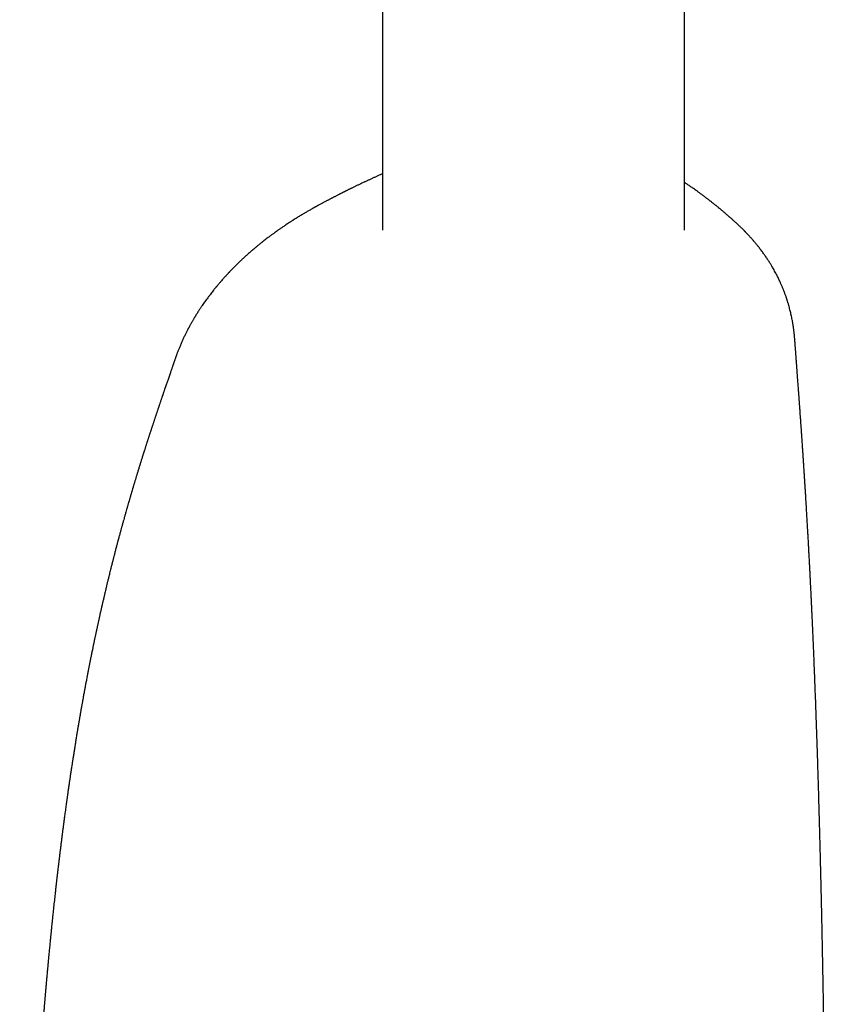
# Model space of a CAD drawing. Header units: millimetres. Extents: x 8 to 865, y 12 to 845.
# Tile 10 of 23: x 661 to 722, y 221 to 295. Entities that reach past the tile are written whole.
import ezdxf

# ---------------------------------------------------------------- set-up
doc = ezdxf.new("R2010")
doc.units = ezdxf.units.MM

msp = doc.modelspace()

# ---------------------------------------------------------------- linework, layer by layer
at = {"color": 7, "linetype": 'Continuous', "lineweight": 30}
for p, q in [((688.239, 365.368), (688.239, 279.468)), ((711.189, 279.468), (711.189, 365.368)), ((683.312, 281.334), (683.309, 281.333)), ((714.876, 280.246), (714.872, 280.249)), ((719.574, 271.133), (719.574, 271.13))]:
    msp.add_line(p, q, dxfattribs=at)
for points, knots in [([(688.239, 283.758), (688.235, 283.756), (688.192, 283.737), (688.107, 283.7), (687.993, 283.65), (687.885, 283.602), (687.788, 283.559), (687.689, 283.514), (687.585, 283.467), (687.488, 283.423), (687.391, 283.379), (687.296, 283.335), (687.196, 283.29), (687.103, 283.246), (687.013, 283.205), (686.924, 283.163), (686.826, 283.117), (686.719, 283.067), (686.605, 283.013), (686.494, 282.96), (686.389, 282.91), (686.29, 282.863), (686.196, 282.818), (686.106, 282.774), (686.013, 282.729), (685.93, 282.688), (685.857, 282.653), (685.8, 282.624), (685.745, 282.597), (685.699, 282.575), (685.657, 282.554), (685.611, 282.531), (685.554, 282.503), (685.492, 282.472), (685.43, 282.441), (685.371, 282.412), (685.314, 282.383), (685.257, 282.355), (685.2, 282.326), (685.14, 282.295), (685.074, 282.262), (685.006, 282.227), (684.935, 282.191), (684.862, 282.154), (684.784, 282.114), (684.698, 282.07), (684.609, 282.024), (684.524, 281.98), (684.445, 281.939), (684.368, 281.899), (684.293, 281.86), (684.221, 281.822), (684.149, 281.784), (684.071, 281.743), (683.987, 281.699), (683.896, 281.65), (683.801, 281.6), (683.71, 281.551), (683.617, 281.501), (683.525, 281.451), (683.43, 281.4), (683.36, 281.362), (683.321, 281.341), (683.311, 281.336)], [0, 0, 0, 0, 0.00254, 0.02594, 0.050947, 0.070829, 0.090052, 0.10901, 0.130284, 0.152466, 0.167364, 0.18845, 0.209471, 0.227156, 0.244558, 0.263488, 0.281266, 0.303263, 0.328095, 0.349906, 0.370732, 0.391135, 0.409984, 0.427339, 0.445757, 0.466703, 0.477746, 0.489821, 0.501755, 0.511051, 0.517707, 0.527029, 0.539076, 0.552386, 0.564992, 0.576911, 0.58842, 0.599591, 0.611571, 0.623395, 0.636577, 0.65148, 0.665417, 0.68018, 0.695871, 0.713603, 0.732844, 0.750337, 0.765666, 0.781964, 0.797464, 0.811678, 0.826373, 0.842269, 0.859609, 0.878512, 0.898799, 0.917998, 0.935378, 0.956082, 0.975537, 0.994103, 1, 1, 1, 1]), ([(714.874, 280.251), (714.865, 280.259), (714.842, 280.279), (714.802, 280.314), (714.75, 280.361), (714.694, 280.41), (714.641, 280.456), (714.588, 280.503), (714.528, 280.555), (714.452, 280.62), (714.372, 280.69), (714.295, 280.756), (714.225, 280.815), (714.15, 280.878), (714.074, 280.943), (714.003, 281.002), (713.946, 281.049), (713.894, 281.092), (713.838, 281.139), (713.775, 281.191), (713.708, 281.245), (713.645, 281.297), (713.589, 281.342), (713.533, 281.387), (713.469, 281.439), (713.394, 281.499), (713.315, 281.561), (713.242, 281.619), (713.177, 281.67), (713.113, 281.72), (713.043, 281.774), (712.968, 281.832), (712.892, 281.89), (712.823, 281.943), (712.759, 281.991), (712.697, 282.038), (712.631, 282.088), (712.551, 282.147), (712.46, 282.214), (712.369, 282.281), (712.285, 282.342), (712.206, 282.4), (712.113, 282.467), (712.002, 282.545), (711.881, 282.631), (711.764, 282.712), (711.655, 282.788), (711.549, 282.861), (711.441, 282.934), (711.347, 282.997), (711.264, 283.052), (711.216, 283.083), (711.19, 283.101), (711.189, 283.101)], [0, 0, 0, 0, 0.007217, 0.01937, 0.034287, 0.051883, 0.066824, 0.079454, 0.097024, 0.11762, 0.143659, 0.16502, 0.182698, 0.202429, 0.227679, 0.246699, 0.261333, 0.275233, 0.290162, 0.307948, 0.327763, 0.345532, 0.360224, 0.374022, 0.391702, 0.412948, 0.436044, 0.455934, 0.472761, 0.489666, 0.507841, 0.529564, 0.550763, 0.569257, 0.585671, 0.602193, 0.61925, 0.639363, 0.666667, 0.691547, 0.712411, 0.733579, 0.75496, 0.786603, 0.820892, 0.851033, 0.878592, 0.906775, 0.934508, 0.96319, 0.979819, 0.999206, 1, 1, 1, 1]), ([(683.309, 281.335), (683.288, 281.323), (683.251, 281.303), (683.195, 281.272), (683.144, 281.244), (683.096, 281.217), (683.052, 281.193), (683.007, 281.168), (682.95, 281.137), (682.874, 281.094), (682.78, 281.041), (682.672, 280.979), (682.566, 280.919), (682.463, 280.859), (682.366, 280.802), (682.265, 280.742), (682.152, 280.675), (682.028, 280.601), (681.901, 280.524), (681.758, 280.436), (681.606, 280.342), (681.478, 280.261), (681.387, 280.203), (681.324, 280.163), (681.249, 280.115), (681.148, 280.049), (681.029, 279.971), (680.901, 279.886), (680.784, 279.807), (680.677, 279.735), (680.574, 279.664), (680.476, 279.597), (680.383, 279.532), (680.304, 279.477), (680.238, 279.43), (680.19, 279.395), (680.157, 279.372), (680.133, 279.355), (680.105, 279.334), (680.068, 279.308), (680.021, 279.274), (679.964, 279.232), (679.862, 279.158), (679.724, 279.056), (679.557, 278.93), (679.4, 278.81), (679.252, 278.696), (679.125, 278.596), (679.018, 278.511), (678.929, 278.44), (678.848, 278.374), (678.769, 278.309), (678.687, 278.242), (678.596, 278.167), (678.496, 278.083), (678.39, 277.992), (678.281, 277.898), (678.172, 277.804), (678.063, 277.708), (677.957, 277.613), (677.855, 277.522), (677.761, 277.437), (677.68, 277.362), (677.611, 277.298), (677.547, 277.238), (677.483, 277.178), (677.414, 277.112), (677.339, 277.041), (677.256, 276.961), (677.163, 276.87), (677.079, 276.787), (677.005, 276.713), (676.945, 276.653), (676.882, 276.589), (676.818, 276.524), (676.757, 276.461), (676.702, 276.404), (676.656, 276.356), (676.618, 276.316), (676.587, 276.283), (676.559, 276.254), (676.53, 276.223), (676.495, 276.186), (676.451, 276.139), (676.401, 276.085), (676.346, 276.026), (676.291, 275.966), (676.238, 275.907), (676.158, 275.818), (676.055, 275.703), (675.943, 275.575), (675.851, 275.468), (675.779, 275.382), (675.714, 275.306), (675.659, 275.241), (675.616, 275.188), (675.583, 275.148), (675.557, 275.117), (675.53, 275.083), (675.494, 275.04), (675.446, 274.98), (675.373, 274.889), (675.282, 274.774), (675.179, 274.642), (675.072, 274.501), (674.96, 274.353), (674.846, 274.197), (674.74, 274.049), (674.639, 273.906), (674.556, 273.786), (674.487, 273.686), (674.431, 273.603), (674.373, 273.515), (674.311, 273.42), (674.244, 273.317), (674.174, 273.208), (674.113, 273.11), (674.063, 273.031), (674.029, 272.975), (674.003, 272.932), (673.98, 272.895), (673.956, 272.855), (673.925, 272.803), (673.885, 272.735), (673.839, 272.657), (673.786, 272.567), (673.729, 272.466), (673.675, 272.371), (673.628, 272.286), (673.592, 272.219), (673.559, 272.16), (673.533, 272.111), (673.51, 272.068), (673.487, 272.025), (673.463, 271.979), (673.435, 271.926), (673.405, 271.868), (673.372, 271.804), (673.332, 271.724), (673.284, 271.628), (673.229, 271.516), (673.175, 271.404), (673.121, 271.29), (673.068, 271.176), (673.013, 271.056), (672.956, 270.928), (672.901, 270.801), (672.847, 270.673), (672.797, 270.552), (672.75, 270.436), (672.709, 270.333), (672.674, 270.244), (672.643, 270.163), (672.615, 270.09), (672.594, 270.034), (672.579, 269.993), (672.569, 269.966), (672.559, 269.936), (672.546, 269.902), (672.529, 269.854), (672.505, 269.788), (672.475, 269.702), (672.452, 269.637), (672.44, 269.602)], [0, 0, 0, 0, 0.00473, 0.008518, 0.011487, 0.014214, 0.017243, 0.020764, 0.024548, 0.028663, 0.035569, 0.042072, 0.0492, 0.055695, 0.061595, 0.067889, 0.075198, 0.083495, 0.091944, 0.100228, 0.111519, 0.121908, 0.125688, 0.129629, 0.134615, 0.140692, 0.150091, 0.158806, 0.166822, 0.174138, 0.180754, 0.188162, 0.194544, 0.200056, 0.204698, 0.20847, 0.210206, 0.211684, 0.213559, 0.216166, 0.219506, 0.22358, 0.228388, 0.241238, 0.253381, 0.264812, 0.275607, 0.28594, 0.293026, 0.299723, 0.305845, 0.31148, 0.317667, 0.324577, 0.332315, 0.340776, 0.349301, 0.357949, 0.366544, 0.375086, 0.383524, 0.39116, 0.397777, 0.403371, 0.408262, 0.413536, 0.419286, 0.42551, 0.432389, 0.440258, 0.449127, 0.454069, 0.459273, 0.464742, 0.470473, 0.476023, 0.480904, 0.484892, 0.488285, 0.491082, 0.493289, 0.495726, 0.498876, 0.502808, 0.507519, 0.512675, 0.517713, 0.522627, 0.527416, 0.539946, 0.551535, 0.559237, 0.566388, 0.572667, 0.578033, 0.582485, 0.585497, 0.587874, 0.590127, 0.593642, 0.598495, 0.604689, 0.615806, 0.626466, 0.636614, 0.649642, 0.661967, 0.673671, 0.684853, 0.695701, 0.701957, 0.708387, 0.715133, 0.722483, 0.730448, 0.739027, 0.747808, 0.753053, 0.757331, 0.76064, 0.763064, 0.765679, 0.769894, 0.775008, 0.781013, 0.787841, 0.795477, 0.803923, 0.80928, 0.814633, 0.819098, 0.822611, 0.825792, 0.828764, 0.832194, 0.836082, 0.840429, 0.845224, 0.850397, 0.858111, 0.866519, 0.875229, 0.882891, 0.891613, 0.900137, 0.909168, 0.919214, 0.927735, 0.936691, 0.945008, 0.952241, 0.958408, 0.963928, 0.968985, 0.973581, 0.975327, 0.977175, 0.979129, 0.981208, 0.984119, 0.988217, 0.993509, 1, 1, 1, 1]), ([(719.576, 271.13), (719.574, 271.153), (719.571, 271.196), (719.565, 271.27), (719.559, 271.342), (719.552, 271.418), (719.545, 271.487), (719.539, 271.554), (719.531, 271.627), (719.522, 271.712), (719.511, 271.808), (719.498, 271.909), (719.485, 272.003), (719.473, 272.089), (719.463, 272.163), (719.452, 272.231), (719.441, 272.302), (719.428, 272.383), (719.412, 272.474), (719.395, 272.569), (719.372, 272.695), (719.342, 272.848), (719.304, 273.022), (719.266, 273.19), (719.226, 273.355), (719.183, 273.524), (719.144, 273.667), (719.111, 273.784), (719.084, 273.875), (719.056, 273.968), (719.029, 274.057), (719.005, 274.134), (718.985, 274.196), (718.967, 274.249), (718.949, 274.303), (718.929, 274.364), (718.901, 274.443), (718.867, 274.539), (718.828, 274.648), (718.788, 274.754), (718.75, 274.855), (718.714, 274.946), (718.681, 275.027), (718.648, 275.107), (718.611, 275.197), (718.568, 275.297), (718.522, 275.401), (718.476, 275.504), (718.423, 275.62), (718.364, 275.745), (718.297, 275.881), (718.231, 276.013), (718.16, 276.151), (718.082, 276.298), (717.997, 276.451), (717.912, 276.6), (717.837, 276.73), (717.77, 276.841), (717.71, 276.938), (717.648, 277.038), (717.581, 277.143), (717.507, 277.257), (717.427, 277.377), (717.346, 277.496), (717.267, 277.609), (717.189, 277.718), (717.108, 277.83), (717.02, 277.948), (716.929, 278.068), (716.822, 278.205), (716.701, 278.357), (716.565, 278.522), (716.428, 278.684), (716.283, 278.849), (716.127, 279.022), (716, 279.159), (715.91, 279.255), (715.862, 279.304), (715.82, 279.348), (715.78, 279.389), (715.736, 279.433), (715.674, 279.496), (715.595, 279.575), (715.503, 279.666), (715.415, 279.751), (715.332, 279.83), (715.255, 279.904), (715.193, 279.961), (715.146, 280.004), (715.112, 280.035), (715.073, 280.071), (715.021, 280.119), (714.954, 280.179), (714.903, 280.225), (714.875, 280.25)], [0, 0, 0, 0, 0.005034, 0.009706, 0.017515, 0.024368, 0.030408, 0.036427, 0.042844, 0.050338, 0.060482, 0.070399, 0.07949, 0.087735, 0.094939, 0.101069, 0.107655, 0.115651, 0.125146, 0.134634, 0.144042, 0.162654, 0.1801, 0.19679, 0.213387, 0.230545, 0.248328, 0.257441, 0.266835, 0.276513, 0.286151, 0.294635, 0.300424, 0.305546, 0.31113, 0.317487, 0.324616, 0.336242, 0.347765, 0.359069, 0.370069, 0.379826, 0.388086, 0.39605, 0.4057, 0.416993, 0.428485, 0.439614, 0.45038, 0.466283, 0.480778, 0.495255, 0.510061, 0.526425, 0.544341, 0.561513, 0.577023, 0.588342, 0.599321, 0.610384, 0.622514, 0.635593, 0.650051, 0.664122, 0.677389, 0.689701, 0.702694, 0.717037, 0.731588, 0.745764, 0.766518, 0.786416, 0.805784, 0.825902, 0.847556, 0.870051, 0.877096, 0.883406, 0.888851, 0.893554, 0.898942, 0.905425, 0.917123, 0.928628, 0.939727, 0.949726, 0.958575, 0.967231, 0.970842, 0.974658, 0.978822, 0.984324, 0.991379, 1, 1, 1, 1]), ([(722.121, 181.941), (722.121, 182.091), (722.119, 182.534), (722.116, 183.263), (722.113, 184.124), (722.109, 184.969), (722.106, 185.799), (722.102, 186.613), (722.098, 187.413), (722.095, 188.122), (722.092, 188.743), (722.089, 189.281), (722.086, 189.822), (722.083, 190.371), (722.08, 190.931), (722.077, 191.5), (722.073, 192.08), (722.07, 192.672), (722.065, 193.339), (722.061, 194.082), (722.055, 194.904), (722.049, 195.746), (722.043, 196.607), (722.037, 197.48), (722.03, 198.366), (722.022, 199.262), (722.015, 200.175), (722.006, 201.163), (721.997, 202.228), (721.986, 203.371), (721.975, 204.533), (721.963, 205.712), (721.95, 206.907), (721.936, 208.2), (721.919, 209.59), (721.901, 211.079), (721.881, 212.585), (721.861, 214.105), (721.842, 215.411), (721.826, 216.5), (721.812, 217.368), (721.799, 218.237), (721.785, 219.101), (721.77, 219.954), (721.756, 220.791), (721.741, 221.654), (721.724, 222.54), (721.707, 223.45), (721.69, 224.34), (721.673, 225.211), (721.655, 226.064), (721.638, 226.898), (721.621, 227.692), (721.604, 228.448), (721.588, 229.167), (721.571, 229.871), (721.555, 230.562), (721.539, 231.239), (721.521, 231.946), (721.502, 232.681), (721.482, 233.443), (721.463, 234.186), (721.443, 234.913), (721.423, 235.618), (721.403, 236.303), (721.384, 236.969), (721.364, 237.619), (721.346, 238.223), (721.329, 238.783), (721.312, 239.301), (721.296, 239.808), (721.28, 240.306), (721.263, 240.794), (721.247, 241.271), (721.231, 241.744), (721.214, 242.221), (721.197, 242.713), (721.178, 243.219), (721.158, 243.788), (721.134, 244.421), (721.107, 245.122), (721.079, 245.842), (721.049, 246.579), (721.018, 247.333), (720.985, 248.103), (720.959, 248.713), (720.939, 249.152), (720.928, 249.41), (720.917, 249.652), (720.907, 249.878), (720.897, 250.088), (720.888, 250.282), (720.88, 250.461), (720.872, 250.632), (720.864, 250.794), (720.857, 250.946), (720.852, 251.062), (720.848, 251.149), (720.845, 251.211), (720.842, 251.275), (720.838, 251.348), (720.834, 251.437), (720.829, 251.542), (720.823, 251.662), (720.817, 251.794), (720.809, 251.954), (720.8, 252.142), (720.789, 252.359), (720.777, 252.598), (720.764, 252.86), (720.75, 253.144), (720.734, 253.446), (720.718, 253.764), (720.701, 254.087), (720.684, 254.415), (720.666, 254.744), (720.648, 255.079), (720.63, 255.415), (720.612, 255.748), (720.594, 256.078), (720.57, 256.495), (720.542, 256.996), (720.508, 257.578), (720.476, 258.122), (720.446, 258.628), (720.423, 259.004), (720.406, 259.279), (720.395, 259.45), (720.386, 259.609), (720.377, 259.754), (720.368, 259.884), (720.361, 260.001), (720.355, 260.103), (720.349, 260.186), (720.345, 260.256), (720.341, 260.321), (720.336, 260.396), (720.33, 260.491), (720.323, 260.607), (720.314, 260.74), (720.305, 260.882), (720.296, 261.029), (720.286, 261.18), (720.276, 261.335), (720.263, 261.541), (720.246, 261.8), (720.225, 262.111), (720.207, 262.375), (720.193, 262.59), (720.182, 262.754), (720.171, 262.919), (720.16, 263.087), (720.148, 263.254), (720.137, 263.411), (720.128, 263.552), (720.119, 263.673), (720.112, 263.776), (720.106, 263.862), (720.102, 263.926), (720.099, 263.975), (720.095, 264.021), (720.092, 264.078), (720.087, 264.149), (720.081, 264.233), (720.074, 264.331), (720.066, 264.441), (720.058, 264.559), (720.046, 264.735), (720.03, 264.957), (720.011, 265.22), (719.995, 265.447), (719.981, 265.642), (719.97, 265.803), (719.959, 265.951), (719.95, 266.074), (719.943, 266.176), (719.937, 266.26), (719.931, 266.347), (719.924, 266.44), (719.916, 266.548), (719.907, 266.667), (719.898, 266.795), (719.889, 266.927), (719.879, 267.056), (719.87, 267.184), (719.858, 267.342), (719.845, 267.528), (719.829, 267.736), (719.814, 267.939), (719.799, 268.149), (719.782, 268.375), (719.764, 268.615), (719.746, 268.862), (719.731, 269.06), (719.72, 269.208), (719.713, 269.302), (719.706, 269.391), (719.7, 269.479), (719.693, 269.57), (719.685, 269.671), (719.676, 269.791), (719.667, 269.921), (719.657, 270.052), (719.648, 270.172), (719.64, 270.28), (719.633, 270.375), (719.626, 270.461), (719.62, 270.546), (719.613, 270.639), (719.605, 270.745), (719.595, 270.877), (719.585, 271.007), (719.578, 271.097), (719.576, 271.13)], [0, 0, 0, 0, 0.005178, 0.015261, 0.025157, 0.03487, 0.044403, 0.053758, 0.062938, 0.071946, 0.078185, 0.084341, 0.090488, 0.09679, 0.103253, 0.109753, 0.116403, 0.123198, 0.130136, 0.139334, 0.148761, 0.158408, 0.168269, 0.178337, 0.188419, 0.198687, 0.209132, 0.219747, 0.232596, 0.245664, 0.258936, 0.272402, 0.286046, 0.299856, 0.316629, 0.333598, 0.350741, 0.368033, 0.385453, 0.395276, 0.405127, 0.415004, 0.42485, 0.434517, 0.443998, 0.453298, 0.463813, 0.474096, 0.484151, 0.493985, 0.503602, 0.513007, 0.522204, 0.530458, 0.538545, 0.546469, 0.554233, 0.561841, 0.569296, 0.578044, 0.586583, 0.594916, 0.603049, 0.610987, 0.618598, 0.62603, 0.633288, 0.640376, 0.646259, 0.652025, 0.657676, 0.663215, 0.668644, 0.67398, 0.679118, 0.684419, 0.689879, 0.695491, 0.701248, 0.708793, 0.716552, 0.724512, 0.732661, 0.740984, 0.749469, 0.758103, 0.761113, 0.763953, 0.766611, 0.769091, 0.771394, 0.773525, 0.775484, 0.777274, 0.779161, 0.780822, 0.782258, 0.783, 0.783664, 0.784305, 0.785098, 0.786077, 0.787228, 0.788549, 0.790015, 0.791584, 0.793795, 0.796179, 0.798733, 0.801656, 0.804767, 0.808063, 0.811539, 0.815191, 0.818659, 0.822266, 0.825961, 0.829627, 0.833256, 0.836851, 0.840412, 0.846854, 0.853188, 0.859417, 0.864571, 0.869657, 0.871635, 0.873514, 0.875235, 0.876801, 0.878212, 0.879471, 0.880578, 0.881535, 0.882182, 0.882846, 0.883657, 0.884614, 0.885929, 0.887413, 0.888955, 0.890544, 0.89218, 0.893862, 0.895591, 0.898874, 0.902253, 0.905704, 0.907457, 0.909228, 0.911017, 0.912824, 0.914648, 0.916434, 0.91793, 0.919234, 0.920348, 0.921272, 0.922008, 0.922418, 0.922879, 0.923492, 0.92426, 0.925179, 0.92623, 0.927428, 0.928756, 0.930084, 0.933113, 0.935957, 0.93862, 0.9405, 0.942265, 0.943861, 0.945281, 0.946274, 0.947161, 0.948026, 0.949071, 0.950208, 0.951505, 0.95294, 0.954373, 0.955779, 0.95716, 0.958516, 0.960925, 0.963183, 0.965283, 0.967544, 0.969975, 0.972557, 0.97525, 0.978034, 0.979102, 0.980125, 0.981103, 0.982035, 0.982976, 0.984075, 0.985341, 0.986879, 0.988319, 0.989622, 0.990789, 0.991821, 0.992717, 0.993594, 0.994606, 0.995756, 0.997042, 0.998933, 1, 1, 1, 1]), ([(672.44, 269.602), (672.439, 269.599), (672.428, 269.567), (672.409, 269.511), (672.385, 269.443), (672.368, 269.393), (672.355, 269.356), (672.344, 269.324), (672.333, 269.292), (672.317, 269.244), (672.294, 269.179), (672.265, 269.094), (672.232, 268.999), (672.188, 268.873), (672.14, 268.733), (672.088, 268.582), (672.038, 268.437), (671.987, 268.288), (671.937, 268.141), (671.888, 268.001), (671.843, 267.868), (671.806, 267.76), (671.778, 267.679), (671.76, 267.625), (671.742, 267.574), (671.724, 267.52), (671.703, 267.459), (671.677, 267.385), (671.65, 267.305), (671.623, 267.226), (671.599, 267.157), (671.577, 267.092), (671.557, 267.031), (671.538, 266.976), (671.519, 266.92), (671.498, 266.858), (671.472, 266.781), (671.441, 266.689), (671.407, 266.591), (671.372, 266.486), (671.337, 266.384), (671.303, 266.282), (671.271, 266.187), (671.242, 266.103), (671.217, 266.028), (671.194, 265.96), (671.171, 265.892), (671.147, 265.82), (671.12, 265.739), (671.091, 265.652), (671.06, 265.56), (671.03, 265.47), (671.002, 265.388), (670.978, 265.315), (670.955, 265.244), (670.929, 265.168), (670.901, 265.084), (670.87, 264.99), (670.836, 264.888), (670.803, 264.787), (670.773, 264.695), (670.747, 264.618), (670.726, 264.553), (670.706, 264.493), (670.686, 264.432), (670.664, 264.366), (670.64, 264.292), (670.612, 264.206), (670.581, 264.112), (670.55, 264.018), (670.52, 263.924), (670.49, 263.831), (670.46, 263.74), (670.433, 263.657), (670.407, 263.578), (670.381, 263.497), (670.352, 263.407), (670.319, 263.305), (670.285, 263.196), (670.25, 263.089), (670.218, 262.989), (670.188, 262.895), (670.163, 262.816), (670.141, 262.748), (670.122, 262.688), (670.103, 262.627), (670.081, 262.559), (670.056, 262.48), (670.021, 262.37), (669.982, 262.246), (669.941, 262.113), (669.903, 261.992), (669.865, 261.873), (669.827, 261.75), (669.788, 261.623), (669.748, 261.494), (669.708, 261.367), (669.67, 261.243), (669.633, 261.123), (669.599, 261.01), (669.568, 260.909), (669.538, 260.812), (669.508, 260.713), (669.479, 260.618), (669.451, 260.526), (669.423, 260.432), (669.392, 260.329), (669.361, 260.226), (669.333, 260.131), (669.308, 260.049), (669.286, 259.977), (669.266, 259.91), (669.246, 259.842), (669.225, 259.771), (669.202, 259.693), (669.177, 259.61), (669.152, 259.524), (669.128, 259.441), (669.106, 259.366), (669.084, 259.294), (669.061, 259.216), (669.036, 259.129), (669.009, 259.038), (668.984, 258.949), (668.96, 258.866), (668.937, 258.79), (668.913, 258.705), (668.885, 258.609), (668.854, 258.499), (668.82, 258.382), (668.777, 258.231), (668.723, 258.039), (668.659, 257.813), (668.595, 257.587), (668.532, 257.362), (668.47, 257.137), (668.407, 256.909), (668.344, 256.677), (668.289, 256.477), (668.243, 256.305), (668.207, 256.171), (668.169, 256.029), (668.134, 255.899), (668.105, 255.788), (668.082, 255.704), (668.061, 255.624), (668.038, 255.538), (668.009, 255.425), (667.974, 255.294), (667.938, 255.155), (667.904, 255.023), (667.871, 254.898), (667.84, 254.776), (667.812, 254.667), (667.785, 254.562), (667.759, 254.459), (667.73, 254.349), (667.701, 254.232), (667.67, 254.11), (667.64, 253.991), (667.613, 253.883), (667.581, 253.755), (667.543, 253.603), (667.497, 253.419), (667.459, 253.263), (667.426, 253.131), (667.399, 253.017), (667.368, 252.892), (667.337, 252.765), (667.308, 252.645), (667.282, 252.535), (667.251, 252.407), (667.216, 252.261), (667.176, 252.093), (667.143, 251.953), (667.116, 251.838), (667.094, 251.745), (667.071, 251.645), (667.045, 251.535), (667.018, 251.418), (666.99, 251.295), (666.962, 251.174), (666.935, 251.059), (666.911, 250.954), (666.886, 250.845), (666.86, 250.73), (666.832, 250.606), (666.803, 250.478), (666.777, 250.361), (666.752, 250.251), (666.729, 250.147), (666.705, 250.036), (666.68, 249.924), (666.654, 249.808), (666.629, 249.695), (666.605, 249.583), (666.582, 249.479), (666.56, 249.378), (666.539, 249.279), (666.517, 249.18), (666.498, 249.089), (666.48, 249.006), (666.464, 248.93), (666.445, 248.845), (666.425, 248.749), (666.403, 248.644), (666.38, 248.539), (666.357, 248.429), (666.334, 248.318), (666.31, 248.205), (666.288, 248.1), (666.266, 247.993), (666.243, 247.882), (666.219, 247.767), (666.195, 247.647), (666.169, 247.519), (666.141, 247.383), (666.113, 247.243), (666.084, 247.1), (666.054, 246.954), (666.026, 246.811), (665.999, 246.677), (665.974, 246.552), (665.95, 246.429), (665.925, 246.304), (665.9, 246.175), (665.874, 246.041), (665.848, 245.907), (665.822, 245.774), (665.797, 245.643), (665.77, 245.503), (665.742, 245.356), (665.713, 245.204), (665.686, 245.06), (665.662, 244.928), (665.642, 244.825), (665.627, 244.744), (665.615, 244.679), (665.602, 244.608), (665.587, 244.526), (665.569, 244.432), (665.547, 244.311), (665.522, 244.175), (665.496, 244.034), (665.474, 243.908), (665.453, 243.793), (665.432, 243.68), (665.412, 243.565), (665.39, 243.441), (665.366, 243.307), (665.342, 243.175), (665.321, 243.055), (665.303, 242.951), (665.285, 242.85), (665.266, 242.743), (665.247, 242.629), (665.226, 242.511), (665.207, 242.397), (665.188, 242.291), (665.171, 242.192), (665.154, 242.094), (665.137, 241.994), (665.12, 241.889), (665.1, 241.77), (665.078, 241.642), (665.056, 241.51), (665.035, 241.382), (665.013, 241.253), (664.989, 241.108), (664.963, 240.952), (664.937, 240.794), (664.914, 240.649), (664.891, 240.51), (664.868, 240.366), (664.842, 240.207), (664.816, 240.04), (664.789, 239.872), (664.764, 239.711), (664.74, 239.557), (664.717, 239.414), (664.698, 239.292), (664.682, 239.187), (664.667, 239.093), (664.652, 238.996), (664.636, 238.89), (664.616, 238.76), (664.593, 238.606), (664.567, 238.438), (664.543, 238.276), (664.52, 238.123), (664.499, 237.981), (664.48, 237.851), (664.461, 237.728), (664.443, 237.603), (664.423, 237.468), (664.401, 237.319), (664.378, 237.158), (664.354, 236.994), (664.331, 236.834), (664.311, 236.691), (664.293, 236.566), (664.278, 236.461), (664.264, 236.361), (664.25, 236.262), (664.236, 236.156), (664.219, 236.041), (664.199, 235.892), (664.174, 235.716), (664.146, 235.511), (664.118, 235.303), (664.089, 235.092), (664.064, 234.904), (664.042, 234.742), (664.024, 234.607), (664.007, 234.478), (663.99, 234.35), (663.973, 234.217), (663.954, 234.077), (663.936, 233.938), (663.92, 233.81), (663.904, 233.692), (663.889, 233.575), (663.873, 233.452), (663.856, 233.317), (663.838, 233.172), (663.818, 233.013), (663.797, 232.846), (663.777, 232.686), (663.759, 232.541), (663.743, 232.417), (663.729, 232.301), (663.716, 232.193), (663.703, 232.086), (663.689, 231.973), (663.674, 231.849), (663.659, 231.726), (663.645, 231.609), (663.632, 231.505), (663.62, 231.401), (663.607, 231.292), (663.592, 231.172), (663.577, 231.042), (663.56, 230.902), (663.543, 230.757), (663.526, 230.61), (663.51, 230.471), (663.495, 230.343), (663.482, 230.231), (663.471, 230.133), (663.46, 230.04), (663.45, 229.946), (663.438, 229.844), (663.425, 229.728), (663.405, 229.547), (663.379, 229.317), (663.349, 229.052), (663.322, 228.802), (663.295, 228.557), (663.268, 228.31), (663.244, 228.086), (663.223, 227.887), (663.205, 227.718), (663.188, 227.56), (663.174, 227.425), (663.162, 227.311), (663.152, 227.217), (663.143, 227.125), (663.132, 227.023), (663.12, 226.904), (663.106, 226.766), (663.09, 226.616), (663.075, 226.468), (663.061, 226.326), (663.048, 226.198), (663.036, 226.08), (663.024, 225.963), (663.012, 225.84), (662.999, 225.704), (662.984, 225.559), (662.969, 225.4), (662.951, 225.217), (662.931, 225.018), (662.912, 224.815), (662.894, 224.624), (662.879, 224.469), (662.867, 224.344), (662.857, 224.244), (662.847, 224.138), (662.837, 224.029), (662.827, 223.924), (662.818, 223.826), (662.81, 223.735), (662.801, 223.643), (662.792, 223.546), (662.782, 223.438), (662.772, 223.322), (662.76, 223.199), (662.742, 222.997), (662.717, 222.716), (662.691, 222.424), (662.671, 222.199), (662.657, 222.046), (662.645, 221.904), (662.634, 221.774), (662.623, 221.657), (662.614, 221.548), (662.605, 221.446), (662.598, 221.357), (662.591, 221.275), (662.584, 221.195), (662.576, 221.101), (662.567, 220.995), (662.556, 220.872), (662.545, 220.737), (662.533, 220.6), (662.522, 220.462), (662.511, 220.326), (662.5, 220.195), (662.49, 220.082), (662.482, 219.984), (662.474, 219.887), (662.466, 219.781), (662.456, 219.66), (662.445, 219.524), (662.433, 219.373), (662.42, 219.207), (662.406, 219.041), (662.393, 218.877), (662.381, 218.72), (662.369, 218.565), (662.358, 218.421), (662.338, 218.167), (662.315, 217.868), (662.289, 217.521), (662.268, 217.239), (662.247, 216.958), (662.226, 216.673), (662.205, 216.387), (662.188, 216.156), (662.176, 215.982), (662.168, 215.872), (662.16, 215.769), (662.154, 215.676), (662.148, 215.592), (662.142, 215.51), (662.136, 215.421), (662.128, 215.316), (662.12, 215.193), (662.11, 215.057), (662.101, 214.918), (662.091, 214.778), (662.082, 214.643), (662.073, 214.515), (662.065, 214.401), (662.058, 214.299), (662.052, 214.207), (662.047, 214.124), (662.042, 214.048), (662.036, 213.97), (662.031, 213.883), (662.024, 213.784), (662.017, 213.673), (662.008, 213.548), (661.998, 213.394), (661.986, 213.212), (661.973, 213.006), (661.96, 212.797), (661.946, 212.586), (661.934, 212.4), (661.924, 212.245), (661.917, 212.129), (661.911, 212.027), (661.905, 211.931), (661.898, 211.818), (661.889, 211.68), (661.879, 211.516), (661.869, 211.348), (661.859, 211.181), (661.849, 211.014), (661.838, 210.844), (661.828, 210.674), (661.818, 210.51), (661.81, 210.367), (661.803, 210.244), (661.797, 210.139), (661.791, 210.041), (661.785, 209.942), (661.779, 209.835), (661.772, 209.717), (661.764, 209.572), (661.754, 209.402), (661.743, 209.212), (661.733, 209.024), (661.718, 208.764), (661.7, 208.435), (661.678, 208.039), (661.657, 207.654), (661.637, 207.276), (661.618, 206.898), (661.598, 206.515), (661.578, 206.124), (661.557, 205.721), (661.539, 205.357), (661.524, 205.04), (661.511, 204.781), (661.5, 204.537), (661.488, 204.298), (661.477, 204.053), (661.466, 203.815), (661.455, 203.588), (661.445, 203.375), (661.436, 203.159), (661.426, 202.942), (661.416, 202.728), (661.407, 202.517), (661.398, 202.313), (661.389, 202.11), (661.38, 201.906), (661.371, 201.695), (661.358, 201.401), (661.343, 201.023), (661.326, 200.627), (661.313, 200.296), (661.302, 200.041), (661.293, 199.801), (661.284, 199.568), (661.274, 199.335), (661.264, 199.079), (661.254, 198.796), (661.242, 198.482), (661.229, 198.152), (661.217, 197.814), (661.203, 197.441), (661.189, 197.043), (661.174, 196.623), (661.162, 196.264), (661.151, 195.964), (661.143, 195.715), (661.134, 195.46), (661.126, 195.196), (661.117, 194.921), (661.108, 194.661), (661.101, 194.425), (661.094, 194.219), (661.088, 194.024), (661.082, 193.842), (661.077, 193.67), (661.072, 193.502), (661.067, 193.334), (661.062, 193.16), (661.056, 192.981), (661.051, 192.794), (661.045, 192.596), (661.039, 192.39), (661.033, 192.175), (661.026, 191.951), (661.02, 191.715), (661.013, 191.469), (661.005, 191.191), (660.997, 190.885), (660.988, 190.553), (660.979, 190.224), (660.971, 189.902), (660.963, 189.595), (660.955, 189.304), (660.949, 189.031), (660.942, 188.773), (660.936, 188.517), (660.93, 188.264), (660.924, 188.013), (660.919, 187.779), (660.914, 187.561), (660.909, 187.359), (660.905, 187.182), (660.902, 187.027), (660.898, 186.884), (660.895, 186.734), (660.892, 186.567), (660.887, 186.381), (660.883, 186.176), (660.879, 185.973), (660.875, 185.774), (660.871, 185.58), (660.866, 185.376), (660.862, 185.161), (660.858, 184.934), (660.853, 184.699), (660.848, 184.425), (660.842, 184.121), (660.836, 183.794), (660.83, 183.482), (660.824, 183.181), (660.819, 182.884), (660.812, 182.459), (660.803, 181.907), (660.792, 181.255), (660.782, 180.633), (660.773, 180.034), (660.765, 179.427), (660.757, 178.85), (660.75, 178.3), (660.743, 177.776), (660.737, 177.237), (660.731, 176.755), (660.727, 176.338), (660.723, 175.995), (660.719, 175.664), (660.716, 175.346), (660.714, 175.068), (660.711, 174.828), (660.709, 174.619), (660.707, 174.406), (660.705, 174.182), (660.703, 173.943), (660.701, 173.691), (660.698, 173.352), (660.695, 172.938), (660.691, 172.456), (660.689, 172.044), (660.686, 171.7), (660.684, 171.422), (660.683, 171.148), (660.681, 170.882), (660.68, 170.627), (660.678, 170.39), (660.677, 170.176), (660.676, 169.986), (660.675, 169.819), (660.675, 169.667), (660.674, 169.532), (660.673, 169.414), (660.673, 169.325), (660.673, 169.26), (660.672, 169.21), (660.672, 169.149), (660.672, 169.077), (660.671, 168.993), (660.671, 168.897), (660.671, 168.782), (660.67, 168.646), (660.669, 168.487), (660.669, 168.312), (660.668, 168.121), (660.667, 167.912), (660.667, 167.69), (660.666, 167.455), (660.665, 167.207), (660.664, 166.943), (660.664, 166.664), (660.663, 166.368), (660.662, 166.057), (660.662, 165.717), (660.661, 165.349), (660.661, 164.949), (660.66, 164.53), (660.66, 164.091), (660.66, 163.791), (660.66, 163.638)], [0, 0, 0, 0, 0.000087, 0.000934, 0.00162, 0.002046, 0.002374, 0.002669, 0.002976, 0.003293, 0.00404, 0.004841, 0.005738, 0.006776, 0.00844, 0.009753, 0.011095, 0.012571, 0.013999, 0.015285, 0.016565, 0.017801, 0.01834, 0.018851, 0.019337, 0.019805, 0.020371, 0.021076, 0.021891, 0.022641, 0.023298, 0.023863, 0.024479, 0.024997, 0.025439, 0.026046, 0.026761, 0.027601, 0.028619, 0.029547, 0.030536, 0.031503, 0.032405, 0.033199, 0.033875, 0.034498, 0.035102, 0.035779, 0.036537, 0.037353, 0.038219, 0.039111, 0.03988, 0.040508, 0.041149, 0.041856, 0.042615, 0.043508, 0.04447, 0.045467, 0.046322, 0.047024, 0.0476, 0.048137, 0.048692, 0.04929, 0.049964, 0.050758, 0.051672, 0.05256, 0.053379, 0.05429, 0.055133, 0.05589, 0.056591, 0.05732, 0.058123, 0.059084, 0.060133, 0.061122, 0.062047, 0.062907, 0.063686, 0.064239, 0.064783, 0.065329, 0.065928, 0.066656, 0.067491, 0.068958, 0.070065, 0.071145, 0.072294, 0.073336, 0.074497, 0.075782, 0.076889, 0.07798, 0.079169, 0.080178, 0.081064, 0.081939, 0.08284, 0.083783, 0.084514, 0.085373, 0.08635, 0.087314, 0.088194, 0.088929, 0.089561, 0.090169, 0.090761, 0.091404, 0.092111, 0.09287, 0.093674, 0.094462, 0.095121, 0.095718, 0.096436, 0.097245, 0.098087, 0.098922, 0.099667, 0.100334, 0.101005, 0.101956, 0.102948, 0.104012, 0.10513, 0.107054, 0.109212, 0.111274, 0.113193, 0.115318, 0.11738, 0.119371, 0.121626, 0.122807, 0.12401, 0.125274, 0.126646, 0.127531, 0.128277, 0.128929, 0.129707, 0.130598, 0.131986, 0.133254, 0.13437, 0.135561, 0.13663, 0.137676, 0.138526, 0.13946, 0.140463, 0.141518, 0.142624, 0.143752, 0.144736, 0.145557, 0.147217, 0.148847, 0.150534, 0.151429, 0.152439, 0.153608, 0.154807, 0.155872, 0.156859, 0.15778, 0.159344, 0.160825, 0.16233, 0.163118, 0.163939, 0.164841, 0.165833, 0.166908, 0.168009, 0.169166, 0.170177, 0.171122, 0.172018, 0.173129, 0.174244, 0.175387, 0.176579, 0.177424, 0.178369, 0.179385, 0.180436, 0.181411, 0.182511, 0.183504, 0.184443, 0.185343, 0.186232, 0.187127, 0.188036, 0.188695, 0.189366, 0.19012, 0.190991, 0.19198, 0.192962, 0.193846, 0.194956, 0.195964, 0.196912, 0.19782, 0.198869, 0.199907, 0.200961, 0.202114, 0.20338, 0.204656, 0.205927, 0.207273, 0.208631, 0.209804, 0.210904, 0.212039, 0.213146, 0.214306, 0.215544, 0.216794, 0.217947, 0.219169, 0.220362, 0.221759, 0.223184, 0.224507, 0.22568, 0.226756, 0.22732, 0.227893, 0.228525, 0.22927, 0.230127, 0.231092, 0.232552, 0.23384, 0.234932, 0.235992, 0.237003, 0.238009, 0.239135, 0.240371, 0.241689, 0.242719, 0.243655, 0.244532, 0.245498, 0.246568, 0.247661, 0.248726, 0.249662, 0.25056, 0.251453, 0.252349, 0.25329, 0.254335, 0.255591, 0.256806, 0.257943, 0.259097, 0.260339, 0.261915, 0.26338, 0.264678, 0.265886, 0.267194, 0.268639, 0.270254, 0.27177, 0.273255, 0.274669, 0.275993, 0.277185, 0.278032, 0.278887, 0.279767, 0.280707, 0.281786, 0.283357, 0.284931, 0.28642, 0.287825, 0.289141, 0.290324, 0.291407, 0.292546, 0.293765, 0.295133, 0.296655, 0.298187, 0.299671, 0.30108, 0.30213, 0.303108, 0.303999, 0.30487, 0.305847, 0.306934, 0.308056, 0.309954, 0.311811, 0.313733, 0.315688, 0.317656, 0.318931, 0.320189, 0.321384, 0.322522, 0.323734, 0.325059, 0.326408, 0.327593, 0.328616, 0.329673, 0.330838, 0.332032, 0.333427, 0.334869, 0.336426, 0.338067, 0.339317, 0.340467, 0.341526, 0.34252, 0.343467, 0.344507, 0.34567, 0.346908, 0.347947, 0.348907, 0.349822, 0.350831, 0.35195, 0.353177, 0.354433, 0.355851, 0.357218, 0.358534, 0.359737, 0.360775, 0.361659, 0.362487, 0.363358, 0.364276, 0.36534, 0.366594, 0.369338, 0.371745, 0.374018, 0.376319, 0.378597, 0.380926, 0.382579, 0.384181, 0.385657, 0.387003, 0.387963, 0.388837, 0.389644, 0.390531, 0.391693, 0.392995, 0.394398, 0.395897, 0.397143, 0.398382, 0.39949, 0.400462, 0.40167, 0.402926, 0.404276, 0.40576, 0.407382, 0.409436, 0.411332, 0.413095, 0.4148, 0.415688, 0.416627, 0.417621, 0.41867, 0.419679, 0.420577, 0.42143, 0.422244, 0.423157, 0.424168, 0.42528, 0.426444, 0.427626, 0.430965, 0.434365, 0.435856, 0.437318, 0.438667, 0.439884, 0.440972, 0.441985, 0.442946, 0.443857, 0.444498, 0.445257, 0.446137, 0.447137, 0.448242, 0.449638, 0.450929, 0.452115, 0.453538, 0.454775, 0.455835, 0.456717, 0.457572, 0.458569, 0.45971, 0.460997, 0.462426, 0.463992, 0.465695, 0.467126, 0.468642, 0.470134, 0.471502, 0.472746, 0.477319, 0.479974, 0.482603, 0.485312, 0.487959, 0.490681, 0.493441, 0.494535, 0.495602, 0.496578, 0.497461, 0.498253, 0.498964, 0.499786, 0.50078, 0.501948, 0.503289, 0.504648, 0.505907, 0.507264, 0.508482, 0.50956, 0.510515, 0.511394, 0.512177, 0.512866, 0.513569, 0.514397, 0.515333, 0.516391, 0.517572, 0.518873, 0.520799, 0.522753, 0.524737, 0.52675, 0.528768, 0.530053, 0.531163, 0.532098, 0.532951, 0.533906, 0.535317, 0.536904, 0.538573, 0.54011, 0.541692, 0.543318, 0.544983, 0.546556, 0.547981, 0.549083, 0.550074, 0.550962, 0.55189, 0.552914, 0.554034, 0.555251, 0.557069, 0.558897, 0.560686, 0.562434, 0.566336, 0.57011, 0.573775, 0.57735, 0.580959, 0.584593, 0.588331, 0.592181, 0.596152, 0.598802, 0.601281, 0.603579, 0.605803, 0.608151, 0.610626, 0.612634, 0.614673, 0.616746, 0.618851, 0.620925, 0.622892, 0.624909, 0.626806, 0.628741, 0.630766, 0.632882, 0.637204, 0.641671, 0.644288, 0.646735, 0.649009, 0.651207, 0.653449, 0.655738, 0.658594, 0.661616, 0.664805, 0.668114, 0.671375, 0.67555, 0.67961, 0.683519, 0.685921, 0.688281, 0.690727, 0.693276, 0.69593, 0.698682, 0.700783, 0.702771, 0.704645, 0.706404, 0.708049, 0.709627, 0.711252, 0.712929, 0.714659, 0.716445, 0.718347, 0.720381, 0.722421, 0.724581, 0.726861, 0.729261, 0.731713, 0.734926, 0.738132, 0.741332, 0.744473, 0.747465, 0.750256, 0.752899, 0.755393, 0.757737, 0.760331, 0.762751, 0.765017, 0.767129, 0.769084, 0.770882, 0.77227, 0.773591, 0.775037, 0.776628, 0.778453, 0.78044, 0.782591, 0.784357, 0.78623, 0.78821, 0.790298, 0.792495, 0.7948, 0.79714, 0.800476, 0.803645, 0.806645, 0.809546, 0.812424, 0.815281, 0.821931, 0.82849, 0.834276, 0.840071, 0.845964, 0.851956, 0.856917, 0.862017, 0.867259, 0.872644, 0.876086, 0.879434, 0.882658, 0.885758, 0.888733, 0.89078, 0.892766, 0.894819, 0.897007, 0.899332, 0.901794, 0.904394, 0.909219, 0.913919, 0.918492, 0.921261, 0.923981, 0.926651, 0.92927, 0.931773, 0.934092, 0.936226, 0.938019, 0.939654, 0.941132, 0.942451, 0.943611, 0.944611, 0.945041, 0.94551, 0.946096, 0.9468, 0.947621, 0.948561, 0.949619, 0.951003, 0.952549, 0.954258, 0.95613, 0.958166, 0.960367, 0.962635, 0.965057, 0.967634, 0.970365, 0.973253, 0.976297, 0.9795, 0.983208, 0.98711, 0.991208, 0.995504, 1, 1, 1, 1])]:
    msp.add_open_spline(points, degree=3, knots=knots, dxfattribs=at)

doc.saveas('drawing.dxf')
